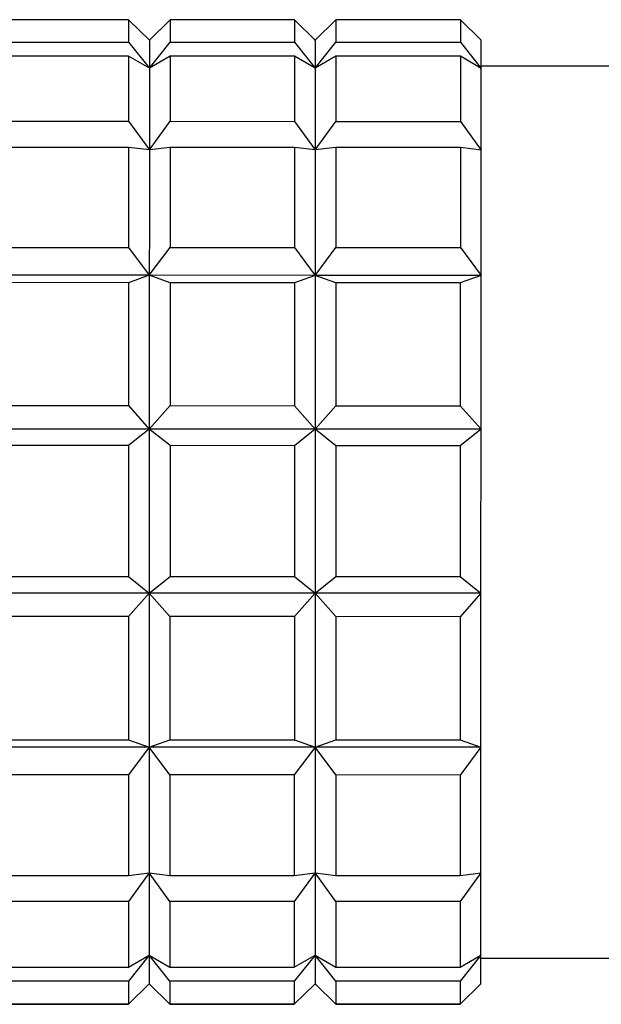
# Model space of a CAD drawing. Header units: inches. Extents: x 2.6 to 39.6, y 3.9 to 32.3.
# Tile 48 of 74: x 12.926 to 13.147, y 29.961 to 30.335. Entities that reach past the tile are written whole.
import ezdxf

# ---------------------------------------------------------------- set-up
doc = ezdxf.new("R2010")
doc.units = ezdxf.units.IN
doc.header["$MEASUREMENT"] = 0

msp = doc.modelspace()

# ---------------------------------------------------------------- linework, layer by layer
at = {"color": 7, "linetype": 'Continuous', "lineweight": 25}
for p, q in [((12.96766, 30.33508), (12.92042, 30.33509)), ((12.97554, 30.32735), (12.96766, 30.33508)), ((12.98341, 30.33507), (12.97554, 30.32735)), ((13.03066, 30.33506), (12.98341, 30.33507)), ((13.03853, 30.32733), (13.03066, 30.33506)), ((13.0464, 30.33506), (13.03853, 30.32733)), ((13.09365, 30.33505), (13.0464, 30.33506)), ((13.10152, 30.32732), (13.09365, 30.33505)), ((12.97554, 30.32735), (12.97521, 30.32767)), ((13.03853, 30.32733), (13.0382, 30.32766)), ((13.10152, 30.32732), (13.10119, 30.32764)), ((12.92042, 30.32655), (12.96766, 30.32654)), ((12.96766, 30.32654), (12.97553, 30.31666)), ((12.97553, 30.31666), (12.98341, 30.32653)), ((12.98341, 30.32653), (13.03065, 30.32652)), ((13.03065, 30.32652), (13.03853, 30.31664)), ((13.03853, 30.31664), (13.0464, 30.32652)), ((13.0464, 30.32652), (13.09365, 30.3265)), ((13.09365, 30.3265), (13.10152, 30.31662)), ((12.96766, 30.32129), (12.92042, 30.3213)), ((12.97553, 30.31666), (12.96766, 30.32129)), ((12.98341, 30.32128), (12.97553, 30.31666)), ((13.03065, 30.32127), (12.98341, 30.32128)), ((13.03853, 30.31664), (13.03065, 30.32127)), ((13.0464, 30.32127), (13.03853, 30.31664)), ((13.09364, 30.32125), (13.0464, 30.32127)), ((13.10152, 30.31662), (13.09364, 30.32125)), ((13.2275, 30.31744), (13.10152, 30.31747)), ((12.92041, 30.29653), (12.96765, 30.29652)), ((12.96765, 30.29652), (12.97553, 30.28565)), ((12.97553, 30.28565), (12.9834, 30.29651)), ((12.9834, 30.29651), (13.03065, 30.2965)), ((13.03065, 30.2965), (13.03852, 30.28563)), ((13.03852, 30.28563), (13.04639, 30.29649)), ((13.04639, 30.29649), (13.09364, 30.29648)), ((13.09364, 30.29648), (13.10151, 30.28561)), ((12.96765, 30.28662), (12.92041, 30.28663)), ((12.97553, 30.28565), (12.96765, 30.28662)), ((12.9834, 30.28661), (12.97553, 30.28565)), ((13.03064, 30.2866), (12.9834, 30.28661)), ((13.03852, 30.28563), (13.03064, 30.2866)), ((13.04639, 30.2866), (13.03852, 30.28563)), ((13.09364, 30.28659), (13.04639, 30.2866)), ((13.10151, 30.28561), (13.09364, 30.28659)), ((12.9204, 30.24862), (12.96764, 30.24861)), ((12.96764, 30.24861), (12.97551, 30.23806)), ((12.97551, 30.23806), (12.98339, 30.2486)), ((12.98339, 30.2486), (13.03063, 30.24859)), ((13.03063, 30.24859), (13.03851, 30.23804)), ((13.03851, 30.23804), (13.04638, 30.24859)), ((13.04638, 30.24859), (13.09363, 30.24857)), ((13.09363, 30.24857), (13.1015, 30.23803)), ((12.97551, 30.23806), (12.91252, 30.23808)), ((12.97551, 30.23806), (12.96764, 30.23526)), ((12.98339, 30.23525), (12.97551, 30.23806)), ((13.03851, 30.23804), (12.97551, 30.23806)), ((13.03851, 30.23804), (13.03063, 30.23524)), ((13.04638, 30.23524), (13.03851, 30.23804)), ((13.1015, 30.23803), (13.03851, 30.23804)), ((13.1015, 30.23803), (13.09362, 30.23523)), ((12.96764, 30.23526), (12.92039, 30.23527)), ((13.03063, 30.23524), (12.98339, 30.23525)), ((13.09362, 30.23523), (13.04638, 30.23524)), ((12.92038, 30.1886), (12.96763, 30.18859)), ((12.96763, 30.18859), (12.9755, 30.17964)), ((12.9755, 30.17964), (12.98337, 30.18858)), ((12.98337, 30.18858), (13.03062, 30.18857)), ((13.03062, 30.18857), (13.03849, 30.17962)), ((13.03849, 30.17962), (13.04637, 30.18857)), ((13.04637, 30.18857), (13.09361, 30.18856)), ((13.09361, 30.18856), (13.10148, 30.17961)), ((12.9755, 30.17964), (12.91251, 30.17965)), ((12.9755, 30.17964), (12.96762, 30.1734)), ((12.98337, 30.17339), (12.9755, 30.17964)), ((13.03849, 30.17962), (12.9755, 30.17964)), ((13.03849, 30.17962), (13.03061, 30.17338)), ((13.04636, 30.17338), (13.03849, 30.17962)), ((13.10148, 30.17961), (13.03849, 30.17962)), ((13.10148, 30.17961), (13.09361, 30.17337)), ((12.96762, 30.1734), (12.92038, 30.17341)), ((13.03061, 30.17338), (12.98337, 30.17339)), ((13.09361, 30.17337), (13.04636, 30.17338)), ((12.92037, 30.12371), (12.96761, 30.1237)), ((12.96761, 30.1237), (12.97548, 30.11743)), ((12.97548, 30.11743), (12.98336, 30.1237)), ((12.98336, 30.1237), (13.0306, 30.12369)), ((13.0306, 30.12369), (13.03847, 30.11741)), ((13.03847, 30.11741), (13.04635, 30.12368)), ((13.04635, 30.12368), (13.09359, 30.12367)), ((13.09359, 30.12367), (13.10147, 30.11739)), ((12.97548, 30.11743), (12.91249, 30.11744)), ((12.97548, 30.11743), (12.96761, 30.1085)), ((12.98335, 30.1085), (12.97548, 30.11743)), ((13.03847, 30.11741), (12.97548, 30.11743)), ((13.03847, 30.11741), (13.0306, 30.10849)), ((13.04635, 30.10848), (13.03847, 30.11741)), ((13.10147, 30.11739), (13.03847, 30.11741)), ((13.10147, 30.11739), (13.09359, 30.10847)), ((12.96761, 30.1085), (12.92036, 30.10851)), ((13.0306, 30.10849), (12.98335, 30.1085)), ((13.09359, 30.10847), (13.04635, 30.10848)), ((12.97547, 30.05893), (12.91248, 30.05894)), ((12.92035, 30.06178), (12.96759, 30.06177)), ((12.96759, 30.06177), (12.97547, 30.05893)), ((12.97547, 30.05893), (12.96759, 30.0484)), ((12.97547, 30.05893), (12.98334, 30.06177)), ((12.98334, 30.04839), (12.97547, 30.05893)), ((13.03846, 30.05891), (12.97547, 30.05893)), ((12.98334, 30.06177), (13.03059, 30.06176)), ((13.03846, 30.05891), (13.03058, 30.04838)), ((13.03059, 30.06176), (13.03846, 30.05891)), ((13.03846, 30.05891), (13.04633, 30.06175)), ((13.04633, 30.04838), (13.03846, 30.05891)), ((13.10145, 30.05889), (13.03846, 30.05891)), ((13.04633, 30.06175), (13.09358, 30.06174)), ((13.10145, 30.05889), (13.09357, 30.04836)), ((13.09358, 30.06174), (13.10145, 30.05889)), ((12.96759, 30.0484), (12.92035, 30.04841)), ((13.03058, 30.04838), (12.98334, 30.04839)), ((13.09357, 30.04836), (13.04633, 30.04838)), ((12.92034, 30.01028), (12.96758, 30.01027)), ((12.96758, 30.01027), (12.97545, 30.0112)), ((12.97545, 30.0112), (12.96758, 30.00033)), ((12.97545, 30.0112), (12.98333, 30.01026)), ((12.98333, 30.00032), (12.97545, 30.0112)), ((12.98333, 30.01026), (13.03057, 30.01025)), ((13.03057, 30.01025), (13.03845, 30.01118)), ((13.03845, 30.01118), (13.03057, 30.00031)), ((13.03845, 30.01118), (13.04632, 30.01025)), ((13.04632, 30.00031), (13.03845, 30.01118)), ((13.04632, 30.01025), (13.09357, 30.01024)), ((13.10144, 30.01117), (13.09356, 30.0003)), ((13.09357, 30.01024), (13.10144, 30.01117)), ((12.96758, 30.00033), (12.92033, 30.00034)), ((13.03057, 30.00031), (12.98333, 30.00032)), ((13.09356, 30.0003), (13.04632, 30.00031)), ((12.96757, 29.9754), (12.97545, 29.97999)), ((12.97545, 29.97999), (12.96757, 29.9701)), ((12.97545, 29.97999), (12.98332, 29.9754)), ((12.98332, 29.9701), (12.97545, 29.97999)), ((13.03056, 29.97539), (13.03844, 29.97998)), ((13.03844, 29.97998), (13.03056, 29.97008)), ((13.03844, 29.97998), (13.04631, 29.97538)), ((13.04631, 29.97008), (13.03844, 29.97998)), ((13.10143, 29.97996), (13.09355, 29.97007)), ((13.09356, 29.97537), (13.10143, 29.97996)), ((13.10143, 29.97889), (13.22742, 29.97886)), ((12.92033, 29.97542), (12.96757, 29.9754)), ((12.98332, 29.9754), (13.03056, 29.97539)), ((13.04631, 29.97538), (13.09356, 29.97537)), ((12.96757, 29.9701), (12.92033, 29.97011)), ((12.96757, 29.96138), (12.97544, 29.96908)), ((12.97544, 29.96908), (12.96757, 29.96135)), ((12.97544, 29.96908), (12.97577, 29.96875)), ((12.97544, 29.96908), (12.98332, 29.96138)), ((12.98332, 29.96135), (12.97544, 29.96908)), ((13.03056, 29.97008), (12.98332, 29.9701)), ((13.03056, 29.96137), (13.03844, 29.96906)), ((13.03844, 29.96906), (13.03056, 29.96134)), ((13.03844, 29.96906), (13.03876, 29.96874)), ((13.03844, 29.96906), (13.04631, 29.96136)), ((13.04631, 29.96133), (13.03844, 29.96906)), ((13.09355, 29.97007), (13.04631, 29.97008)), ((13.09355, 29.96135), (13.10143, 29.96905)), ((13.10143, 29.96905), (13.09355, 29.96132)), ((12.92032, 29.96139), (12.96757, 29.96138)), ((12.96757, 29.96135), (12.92032, 29.96137)), ((12.98332, 29.96138), (13.03056, 29.96137)), ((13.03056, 29.96134), (12.98332, 29.96135)), ((13.04631, 29.96136), (13.09355, 29.96135)), ((13.09355, 29.96132), (13.04631, 29.96133))]:
    msp.add_line(p, q, dxfattribs=at)
at = {"color": 7, "linetype": 'Continuous', "lineweight": 25, "flags": 128}
for points in [[(12.96766, 30.33508), (12.96766, 30.33473), (12.96766, 30.33417), (12.96766, 30.33341), (12.96766, 30.33244), (12.96766, 30.33127), (12.96766, 30.32989), (12.96766, 30.32831), (12.96766, 30.32654)], [(12.98341, 30.33507), (12.98341, 30.33473), (12.98341, 30.33417), (12.98341, 30.33341), (12.98341, 30.33244), (12.98341, 30.33126), (12.98341, 30.32989), (12.98341, 30.32831), (12.98341, 30.32653)], [(13.03066, 30.33506), (13.03066, 30.33471), (13.03066, 30.33416), (13.03066, 30.33339), (13.03066, 30.33243), (13.03066, 30.33125), (13.03065, 30.32988), (13.03065, 30.3283), (13.03065, 30.32652)], [(13.0464, 30.33506), (13.0464, 30.33471), (13.0464, 30.33415), (13.0464, 30.33339), (13.0464, 30.33242), (13.0464, 30.33125), (13.0464, 30.32987), (13.0464, 30.32829), (13.0464, 30.32652)], [(13.09365, 30.33505), (13.09365, 30.3347), (13.09365, 30.33414), (13.09365, 30.33338), (13.09365, 30.33241), (13.09365, 30.33124), (13.09365, 30.32986), (13.09365, 30.32828), (13.09365, 30.3265)], [(12.97554, 30.32735), (12.97554, 30.32719), (12.97554, 30.32669), (12.97554, 30.32586), (12.97554, 30.32468), (12.97553, 30.32317), (12.97553, 30.32133), (12.97553, 30.31915), (12.97553, 30.31666)], [(13.03853, 30.32733), (13.03853, 30.32718), (13.03853, 30.32668), (13.03853, 30.32584), (13.03853, 30.32467), (13.03853, 30.32316), (13.03853, 30.32131), (13.03853, 30.31914), (13.03853, 30.31664)], [(13.10152, 30.31662), (13.10152, 30.31912), (13.10152, 30.3213), (13.10152, 30.32314), (13.10152, 30.32465), (13.10152, 30.32583), (13.10152, 30.32666), (13.10152, 30.32716), (13.10152, 30.32732)], [(12.96766, 30.32129), (12.96766, 30.31883), (12.96766, 30.31618), (12.96766, 30.31335), (12.96766, 30.31034), (12.96766, 30.30714), (12.96766, 30.30377), (12.96765, 30.30023), (12.96765, 30.29652)], [(12.98341, 30.32128), (12.98341, 30.31883), (12.98341, 30.31618), (12.98341, 30.31335), (12.98341, 30.31033), (12.9834, 30.30714), (12.9834, 30.30377), (12.9834, 30.30022), (12.9834, 30.29651)], [(13.03065, 30.32127), (13.03065, 30.31881), (13.03065, 30.31617), (13.03065, 30.31334), (13.03065, 30.31032), (13.03065, 30.30713), (13.03065, 30.30376), (13.03065, 30.30021), (13.03065, 30.2965)], [(13.0464, 30.32127), (13.0464, 30.31881), (13.0464, 30.31616), (13.0464, 30.31333), (13.0464, 30.31032), (13.0464, 30.30712), (13.0464, 30.30375), (13.0464, 30.30021), (13.04639, 30.29649)], [(13.09364, 30.32125), (13.09364, 30.3188), (13.09364, 30.31615), (13.09364, 30.31332), (13.09364, 30.31031), (13.09364, 30.30711), (13.09364, 30.30374), (13.09364, 30.3002), (13.09364, 30.29648)], [(12.97553, 30.31666), (12.97553, 30.31384), (12.97553, 30.3107), (12.97553, 30.30726), (12.97553, 30.30351), (12.97553, 30.29947), (12.97553, 30.29514), (12.97553, 30.29053), (12.97553, 30.28565)], [(13.03853, 30.31664), (13.03852, 30.31382), (13.03852, 30.31068), (13.03852, 30.30724), (13.03852, 30.30349), (13.03852, 30.29945), (13.03852, 30.29512), (13.03852, 30.29051), (13.03852, 30.28563)], [(13.10151, 30.28561), (13.10151, 30.29049), (13.10151, 30.2951), (13.10151, 30.29944), (13.10151, 30.30348), (13.10152, 30.30722), (13.10152, 30.31067), (13.10152, 30.3138), (13.10152, 30.31662)], [(12.96765, 30.28662), (12.96765, 30.28235), (12.96765, 30.27794), (12.96765, 30.27338), (12.96765, 30.26868), (12.96765, 30.26385), (12.96764, 30.25889), (12.96764, 30.25381), (12.96764, 30.24861)], [(12.9834, 30.28661), (12.9834, 30.28235), (12.9834, 30.27793), (12.9834, 30.27337), (12.98339, 30.26868), (12.98339, 30.26384), (12.98339, 30.25888), (12.98339, 30.2538), (12.98339, 30.2486)], [(13.03064, 30.2866), (13.03064, 30.28234), (13.03064, 30.27792), (13.03064, 30.27336), (13.03064, 30.26866), (13.03064, 30.26383), (13.03064, 30.25887), (13.03064, 30.25379), (13.03063, 30.24859)], [(13.04639, 30.2866), (13.04639, 30.28233), (13.04639, 30.27792), (13.04639, 30.27336), (13.04639, 30.26866), (13.04639, 30.26383), (13.04638, 30.25887), (13.04638, 30.25379), (13.04638, 30.24859)], [(13.09364, 30.28659), (13.09363, 30.28232), (13.09363, 30.27791), (13.09363, 30.27335), (13.09363, 30.26865), (13.09363, 30.26382), (13.09363, 30.25886), (13.09363, 30.25377), (13.09363, 30.24857)], [(12.97553, 30.28565), (12.97552, 30.2805), (12.97552, 30.27511), (12.97552, 30.26947), (12.97552, 30.26361), (12.97552, 30.25752), (12.97552, 30.25123), (12.97551, 30.24473), (12.97551, 30.23806)], [(13.03852, 30.28563), (13.03852, 30.28049), (13.03851, 30.27509), (13.03851, 30.26946), (13.03851, 30.26359), (13.03851, 30.2575), (13.03851, 30.25121), (13.03851, 30.24472), (13.03851, 30.23804)], [(13.1015, 30.23803), (13.1015, 30.2447), (13.1015, 30.25119), (13.1015, 30.25749), (13.1015, 30.26357), (13.10151, 30.26944), (13.10151, 30.27508), (13.10151, 30.28047), (13.10151, 30.28561)], [(12.97551, 30.23806), (12.97551, 30.23122), (12.97551, 30.22421), (12.97551, 30.21706), (12.97551, 30.20978), (12.9755, 30.20239), (12.9755, 30.19489), (12.9755, 30.1873), (12.9755, 30.17964)], [(13.03851, 30.23804), (13.0385, 30.2312), (13.0385, 30.2242), (13.0385, 30.21705), (13.0385, 30.20977), (13.0385, 30.20237), (13.03849, 30.19487), (13.03849, 30.18728), (13.03849, 30.17962)], [(13.10148, 30.17961), (13.10148, 30.18727), (13.10149, 30.19486), (13.10149, 30.20236), (13.10149, 30.20975), (13.10149, 30.21703), (13.10149, 30.22418), (13.1015, 30.23118), (13.1015, 30.23803)], [(12.96764, 30.23526), (12.96764, 30.2297), (12.96764, 30.22404), (12.96763, 30.21831), (12.96763, 30.21249), (12.96763, 30.20661), (12.96763, 30.20066), (12.96763, 30.19465), (12.96763, 30.18859)], [(12.98339, 30.23525), (12.98338, 30.22969), (12.98338, 30.22404), (12.98338, 30.2183), (12.98338, 30.21249), (12.98338, 30.2066), (12.98338, 30.20065), (12.98338, 30.19464), (12.98337, 30.18858)], [(13.03063, 30.23524), (13.03063, 30.22968), (13.03063, 30.22403), (13.03063, 30.21829), (13.03062, 30.21248), (13.03062, 30.20659), (13.03062, 30.20064), (13.03062, 30.19463), (13.03062, 30.18857)], [(13.04638, 30.23524), (13.04638, 30.22968), (13.04638, 30.22402), (13.04637, 30.21829), (13.04637, 30.21247), (13.04637, 30.20659), (13.04637, 30.20064), (13.04637, 30.19463), (13.04637, 30.18857)], [(13.09362, 30.23523), (13.09362, 30.22966), (13.09362, 30.22401), (13.09362, 30.21827), (13.09362, 30.21246), (13.09362, 30.20658), (13.09361, 30.20062), (13.09361, 30.19462), (13.09361, 30.18856)], [(12.9755, 30.17964), (12.9755, 30.17192), (12.97549, 30.16415), (12.97549, 30.15635), (12.97549, 30.14854), (12.97549, 30.14072), (12.97549, 30.13292), (12.97548, 30.12515), (12.97548, 30.11743)], [(13.03849, 30.17962), (13.03849, 30.1719), (13.03849, 30.16413), (13.03848, 30.15633), (13.03848, 30.14852), (13.03848, 30.14071), (13.03848, 30.13291), (13.03848, 30.12514), (13.03847, 30.11741)], [(13.10147, 30.11739), (13.10147, 30.12512), (13.10147, 30.13289), (13.10147, 30.14069), (13.10147, 30.1485), (13.10148, 30.15632), (13.10148, 30.16412), (13.10148, 30.17188), (13.10148, 30.17961)], [(12.96762, 30.1734), (12.96762, 30.16721), (12.96762, 30.161), (12.96762, 30.15478), (12.96762, 30.14855), (12.96761, 30.14232), (12.96761, 30.1361), (12.96761, 30.12989), (12.96761, 30.1237)], [(12.98337, 30.17339), (12.98337, 30.16721), (12.98337, 30.161), (12.98337, 30.15478), (12.98336, 30.14855), (12.98336, 30.14232), (12.98336, 30.1361), (12.98336, 30.12989), (12.98336, 30.1237)], [(13.03061, 30.17338), (13.03061, 30.1672), (13.03061, 30.16099), (13.03061, 30.15477), (13.03061, 30.14854), (13.03061, 30.14231), (13.0306, 30.13608), (13.0306, 30.12987), (13.0306, 30.12369)], [(13.04636, 30.17338), (13.04636, 30.16719), (13.04636, 30.16098), (13.04636, 30.15476), (13.04636, 30.14853), (13.04635, 30.1423), (13.04635, 30.13608), (13.04635, 30.12987), (13.04635, 30.12368)], [(13.09361, 30.17337), (13.09361, 30.16718), (13.0936, 30.16097), (13.0936, 30.15475), (13.0936, 30.14852), (13.0936, 30.14229), (13.0936, 30.13607), (13.0936, 30.12986), (13.09359, 30.12367)], [(12.97548, 30.11743), (12.97548, 30.10976), (12.97548, 30.10216), (12.97548, 30.09466), (12.97547, 30.08725), (12.97547, 30.07996), (12.97547, 30.0728), (12.97547, 30.06579), (12.97547, 30.05893)], [(13.03847, 30.11741), (13.03847, 30.10974), (13.03847, 30.10215), (13.03847, 30.09464), (13.03847, 30.08723), (13.03846, 30.07994), (13.03846, 30.07279), (13.03846, 30.06577), (13.03846, 30.05891)], [(13.10145, 30.05889), (13.10145, 30.06575), (13.10146, 30.07277), (13.10146, 30.07993), (13.10146, 30.08722), (13.10146, 30.09462), (13.10146, 30.10213), (13.10146, 30.10973), (13.10147, 30.11739)], [(12.96761, 30.1085), (12.9676, 30.10244), (12.9676, 30.09642), (12.9676, 30.09047), (12.9676, 30.08457), (12.9676, 30.07875), (12.9676, 30.07301), (12.9676, 30.06734), (12.96759, 30.06177)], [(12.98335, 30.1085), (12.98335, 30.10243), (12.98335, 30.09642), (12.98335, 30.09046), (12.98335, 30.08457), (12.98335, 30.07875), (12.98334, 30.073), (12.98334, 30.06734), (12.98334, 30.06177)], [(13.0306, 30.10849), (13.0306, 30.10242), (13.03059, 30.09641), (13.03059, 30.09045), (13.03059, 30.08456), (13.03059, 30.07873), (13.03059, 30.07299), (13.03059, 30.06733), (13.03059, 30.06176)], [(13.04635, 30.10848), (13.04634, 30.10242), (13.04634, 30.0964), (13.04634, 30.09044), (13.04634, 30.08455), (13.04634, 30.07873), (13.04634, 30.07298), (13.04634, 30.06732), (13.04633, 30.06175)], [(13.09359, 30.10847), (13.09359, 30.1024), (13.09359, 30.09639), (13.09359, 30.09043), (13.09358, 30.08454), (13.09358, 30.07872), (13.09358, 30.07297), (13.09358, 30.06731), (13.09358, 30.06174)], [(12.97547, 30.05893), (12.97547, 30.05224), (12.97546, 30.04573), (12.97546, 30.03942), (12.97546, 30.03332), (12.97546, 30.02743), (12.97546, 30.02178), (12.97546, 30.01636), (12.97545, 30.0112)], [(13.03846, 30.05891), (13.03846, 30.05222), (13.03846, 30.04572), (13.03845, 30.0394), (13.03845, 30.0333), (13.03845, 30.02742), (13.03845, 30.02176), (13.03845, 30.01635), (13.03845, 30.01118)], [(13.10144, 30.01117), (13.10144, 30.01633), (13.10144, 30.02174), (13.10144, 30.0274), (13.10144, 30.03328), (13.10145, 30.03939), (13.10145, 30.0457), (13.10145, 30.05221), (13.10145, 30.05889)], [(12.96759, 30.0484), (12.96759, 30.04318), (12.96759, 30.03809), (12.96759, 30.03311), (12.96759, 30.02827), (12.96758, 30.02356), (12.96758, 30.01898), (12.96758, 30.01455), (12.96758, 30.01027)], [(12.98334, 30.04839), (12.98334, 30.04318), (12.98334, 30.03808), (12.98333, 30.03311), (12.98333, 30.02826), (12.98333, 30.02355), (12.98333, 30.01898), (12.98333, 30.01455), (12.98333, 30.01026)], [(13.03058, 30.04838), (13.03058, 30.04317), (13.03058, 30.03807), (13.03058, 30.0331), (13.03058, 30.02825), (13.03058, 30.02354), (13.03058, 30.01897), (13.03057, 30.01453), (13.03057, 30.01025)], [(13.04633, 30.04838), (13.04633, 30.04316), (13.04633, 30.03807), (13.04633, 30.03309), (13.04633, 30.02825), (13.04632, 30.02354), (13.04632, 30.01896), (13.04632, 30.01453), (13.04632, 30.01025)], [(13.09357, 30.04836), (13.09357, 30.04315), (13.09357, 30.03806), (13.09357, 30.03308), (13.09357, 30.02824), (13.09357, 30.02352), (13.09357, 30.01895), (13.09357, 30.01452), (13.09357, 30.01024)], [(12.97545, 30.0112), (12.97545, 30.00629), (12.97545, 30.00166), (12.97545, 29.99731), (12.97545, 29.99324), (12.97545, 29.98947), (12.97545, 29.986), (12.97545, 29.98284), (12.97545, 29.97999)], [(13.03845, 30.01118), (13.03845, 30.00628), (13.03844, 30.00165), (13.03844, 29.99729), (13.03844, 29.99323), (13.03844, 29.98945), (13.03844, 29.98598), (13.03844, 29.98282), (13.03844, 29.97998)], [(13.10143, 29.97996), (13.10143, 29.98281), (13.10143, 29.98597), (13.10143, 29.98944), (13.10143, 29.99321), (13.10144, 29.99728), (13.10144, 30.00163), (13.10144, 30.00626), (13.10144, 30.01117)], [(12.96758, 30.00033), (12.96758, 29.9966), (12.96758, 29.99304), (12.96758, 29.98965), (12.96757, 29.98643), (12.96757, 29.9834), (12.96757, 29.98055), (12.96757, 29.97788), (12.96757, 29.9754)], [(12.98333, 30.00032), (12.98333, 29.99659), (12.98332, 29.99303), (12.98332, 29.98964), (12.98332, 29.98643), (12.98332, 29.98339), (12.98332, 29.98054), (12.98332, 29.97788), (12.98332, 29.9754)], [(13.03057, 30.00031), (13.03057, 29.99658), (13.03057, 29.99302), (13.03057, 29.98963), (13.03057, 29.98642), (13.03057, 29.98338), (13.03057, 29.98053), (13.03056, 29.97786), (13.03056, 29.97539)], [(13.04632, 30.00031), (13.04632, 29.99658), (13.04632, 29.99302), (13.04632, 29.98963), (13.04631, 29.98641), (13.04631, 29.98338), (13.04631, 29.98053), (13.04631, 29.97786), (13.04631, 29.97538)], [(13.09356, 30.0003), (13.09356, 29.99657), (13.09356, 29.993), (13.09356, 29.98961), (13.09356, 29.9864), (13.09356, 29.98336), (13.09356, 29.98051), (13.09356, 29.97785), (13.09356, 29.97537)], [(12.97545, 29.97999), (12.97545, 29.97747), (12.97545, 29.97527), (12.97545, 29.9734), (12.97544, 29.97186), (12.97544, 29.97066), (12.97544, 29.96979), (12.97544, 29.96927), (12.97544, 29.96908)], [(13.03844, 29.97998), (13.03844, 29.97745), (13.03844, 29.97525), (13.03844, 29.97338), (13.03844, 29.97184), (13.03844, 29.97064), (13.03844, 29.96977), (13.03844, 29.96925), (13.03844, 29.96906)], [(13.10143, 29.96905), (13.10143, 29.96923), (13.10143, 29.96976), (13.10143, 29.97062), (13.10143, 29.97183), (13.10143, 29.97336), (13.10143, 29.97524), (13.10143, 29.97744), (13.10143, 29.97996)], [(12.96757, 29.9701), (12.96757, 29.9683), (12.96757, 29.9667), (12.96757, 29.9653), (12.96757, 29.96411), (12.96757, 29.96312), (12.96757, 29.96233), (12.96757, 29.96175), (12.96757, 29.96138)], [(12.98332, 29.9701), (12.98332, 29.9683), (12.98332, 29.9667), (12.98332, 29.9653), (12.98332, 29.9641), (12.98332, 29.96311), (12.98332, 29.96233), (12.98332, 29.96175), (12.98332, 29.96138)], [(13.03056, 29.97008), (13.03056, 29.96828), (13.03056, 29.96669), (13.03056, 29.96529), (13.03056, 29.96409), (13.03056, 29.9631), (13.03056, 29.96232), (13.03056, 29.96174), (13.03056, 29.96137)], [(13.04631, 29.97008), (13.04631, 29.96828), (13.04631, 29.96668), (13.04631, 29.96528), (13.04631, 29.96409), (13.04631, 29.9631), (13.04631, 29.96231), (13.04631, 29.96173), (13.04631, 29.96136)], [(13.09355, 29.97007), (13.09355, 29.96827), (13.09355, 29.96667), (13.09355, 29.96527), (13.09355, 29.96408), (13.09355, 29.96309), (13.09355, 29.9623), (13.09355, 29.96172), (13.09355, 29.96135)]]:
    msp.add_lwpolyline(points, dxfattribs=at)

doc.saveas('drawing.dxf')
